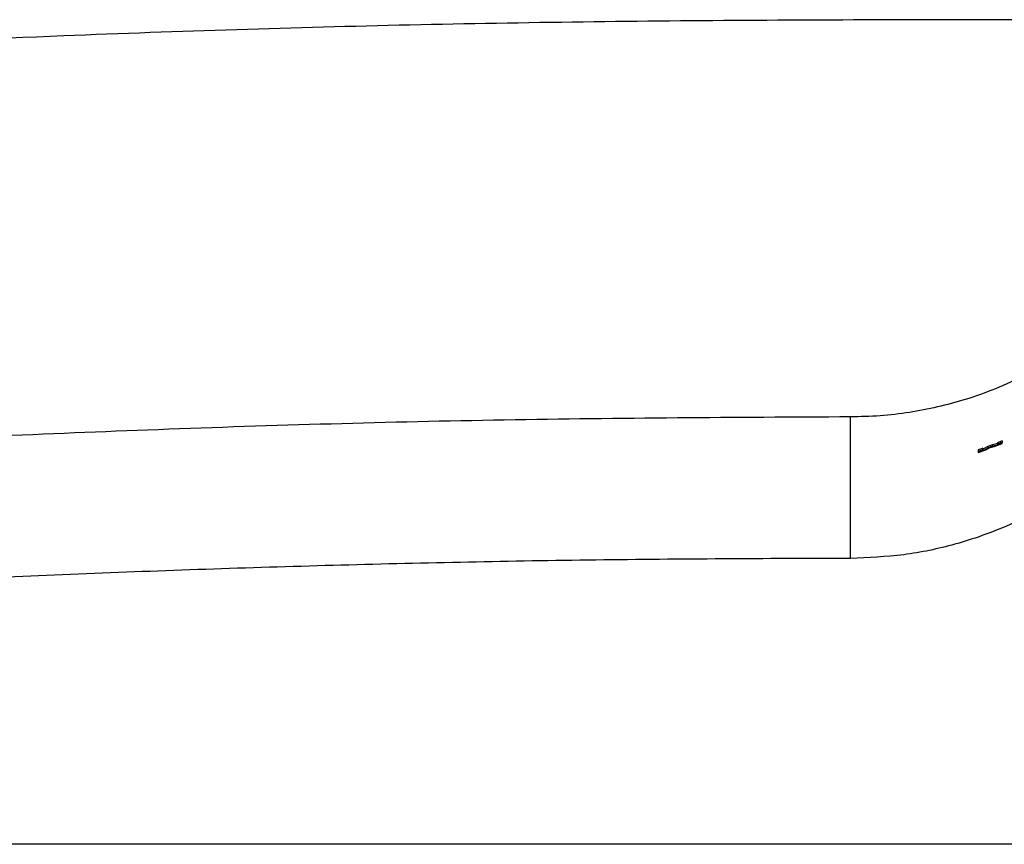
# Paper-space layout '1012-790 Hybird Padfoot' of a CAD drawing. Header units: millimetres. Extents: x 51 to 2966, y 67 to 3970.
# Tile 31 of 110: x 388 to 525, y 2709 to 2824. Entities that reach past the tile are written whole.
import ezdxf

# ---------------------------------------------------------------- set-up
doc = ezdxf.new("R2010")
doc.units = ezdxf.units.MM

psp = doc.layouts.new('1012-790 Hybird Padfoot')

# ---------------------------------------------------------------- linework, layer by layer
at = {"color": 7, "linetype": 'Continuous', "lineweight": 25}
for p, q in [((503.27, 2748.76), (503.27, 2768.41)), ((521.66, 2763.84), (521.01, 2763.61)), ((521.01, 2763.46), (522.08, 2763.84)), ((521.01, 2763.82), (521.01, 2763.61)), ((522.35, 2764.3), (521.66, 2763.93)), ((522.35, 2764.09), (521.66, 2763.72)), ((521.66, 2764.05), (521.66, 2763.84)), ((521.66, 2763.72), (521.66, 2763.84)), ((522.08, 2763.84), (522.68, 2764.16)), ((523.02, 2764.55), (522.35, 2764.3)), ((523.02, 2764.34), (522.35, 2764.09)), ((522.35, 2764.3), (522.35, 2764.09)), ((522.68, 2764.16), (523.26, 2764.29)), ((523.69, 2764.7), (523.02, 2764.55)), ((523.02, 2764.55), (523.02, 2764.34)), ((523.69, 2764.49), (523.02, 2764.34)), ((523.26, 2764.29), (524.35, 2764.73)), ((524.35, 2765.09), (523.69, 2764.82)), ((523.69, 2764.82), (523.69, 2764.6)), ((523.69, 2764.6), (523.69, 2764.49)), ((524.35, 2765.09), (524.35, 2764.87)), ((524.35, 2764.73), (524.35, 2764.87)), ((521.01, 2763.61), (521.01, 2763.46)), ((1093.3, 2709.03), (209.3, 2709.03))]:
    psp.add_line(p, q, dxfattribs=at)
for points, knots in [([(651.3, 2823.54), (629.68, 2823.53), (592.01, 2823.52), (538.29, 2823.58), (490.15, 2823.61), (442.01, 2823.01), (389.65, 2821.36), (333.11, 2818.42), (272.43, 2813.98), (232.08, 2809.86), (211.9, 2807.8)], [0, 0, 0, 0, 0.147447, 0.256863, 0.366278, 0.475715, 0.585152, 0.723428, 0.861723, 1, 1, 1, 1]), ([(543.05, 2785.9), (541.79, 2784.61), (539.26, 2782.02), (535.27, 2778.86), (531.34, 2776.24), (527.52, 2774.12), (523.46, 2772.28), (518.15, 2770.38), (512.74, 2769.14), (507.38, 2768.5), (504.64, 2768.44), (503.27, 2768.41)], [0, 0, 0, 0, 0.124672, 0.250588, 0.347773, 0.444954, 0.545027, 0.645096, 0.820064, 0.910033, 1, 1, 1, 1]), ([(503.27, 2768.41), (487.22, 2768.33), (455.12, 2768.16), (407.55, 2766.79), (360.55, 2764.66), (314.14, 2761.7), (267.77, 2757.97), (236.9, 2754.78), (221.46, 2753.19)], [0, 0, 0, 0, 0.170501, 0.34106, 0.505665, 0.670322, 0.835135, 1, 1, 1, 1]), ([(543.05, 2765.96), (541.71, 2764.62), (539.01, 2761.92), (534.77, 2758.67), (530.59, 2756.02), (526.53, 2753.89), (522.26, 2752.1), (516.98, 2750.41), (510.64, 2749.05), (505.74, 2748.86), (503.27, 2748.76)], [0, 0, 0, 0, 0.1277577, 0.2569272, 0.3587995, 0.4606727, 0.5655036, 0.6703362, 0.8336704, 1, 1, 1, 1]), ([(503.27, 2748.76), (491.46, 2748.72), (467.85, 2748.62), (432.43, 2747.88), (397.03, 2746.69), (361.74, 2745.01), (326.56, 2742.87), (291.49, 2740.26), (256.45, 2737.2), (233.13, 2734.77), (221.46, 2733.55)], [0, 0, 0, 0, 0.125444, 0.25091, 0.376354, 0.50182, 0.62632, 0.75082, 0.87541, 1, 1, 1, 1])]:
    psp.add_open_spline(points, degree=3, knots=knots, dxfattribs=at)
for points in [[(521.66, 2764.05), (521.45, 2763.97), (521.23, 2763.89), (521.01, 2763.82)], [(524.35, 2764.87), (524.13, 2764.78), (523.91, 2764.69), (523.69, 2764.6)]]:
    psp.add_open_spline(points, degree=3, dxfattribs=at)

doc.saveas('drawing.dxf')
